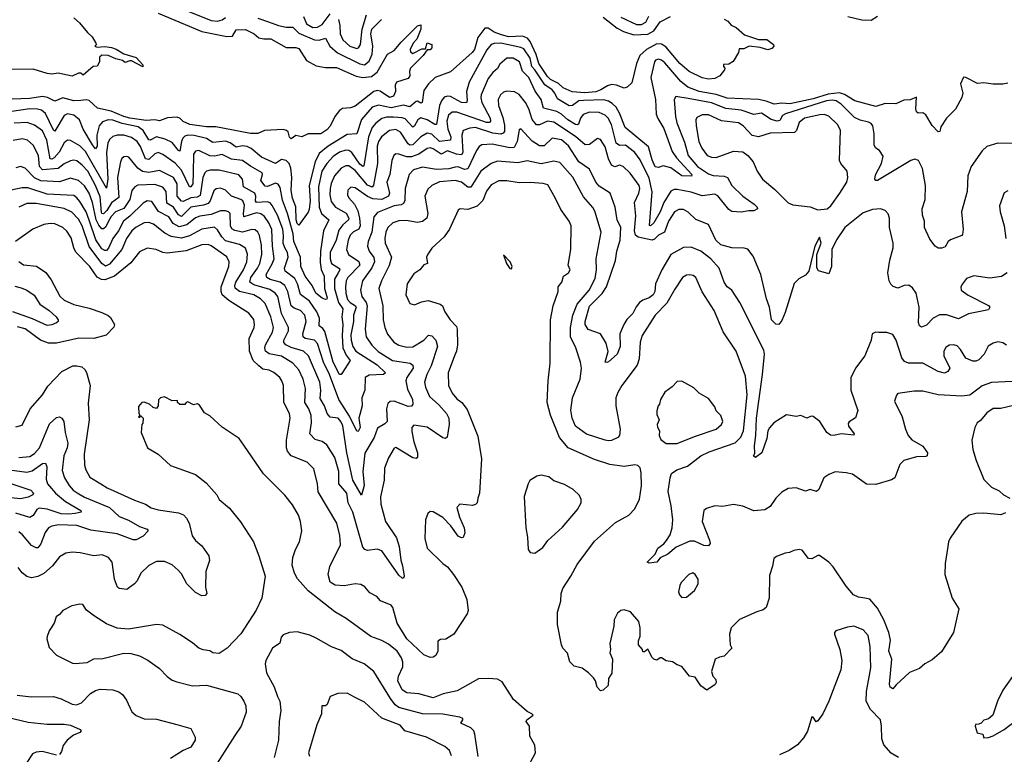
# Model space of a CAD drawing. Extents: x 1678759 to 1859541, y 384609 to 522867.
# Tile 184 of 256: x 1761860 to 1768157, y 459335 to 464035. Entities that reach past the tile are written whole.
import ezdxf

# ---------------------------------------------------------------- set-up
doc = ezdxf.new("R2010")
doc.units = 0

msp = doc.modelspace()

# ---------------------------------------------------------------- linework, layer by layer
at = {"layer": '0CON20XD'}
for points in [[(1762745, 464075.9), (1763025, 463959.8), (1763185, 463926.2), (1763219.9, 463930.1), (1763245, 463968.8), (1763305, 463971.4), (1763358.8, 463945), (1763389.5, 463919.5), (1763421.7, 463911.7), (1763465, 463911.4), (1763565, 463857.9), (1763625, 463856.4), (1763645, 463849.4), (1763694, 463774), (1763755, 463739.4), (1763815, 463729.5), (1763885, 463729.1), (1764012.8, 463672.8), (1764054.3, 463664.3), (1764109.7, 463670.3), (1764145, 463699.6), (1764212.5, 463815), (1764255, 463837.5), (1764299.1, 463890.9), (1764403.8, 463996.2), (1764425, 464001.2), (1764426.1, 463973.9), (1764399.4, 463910.6), (1764376.7, 463885), (1764357.5, 463845), (1764358.3, 463828.3), (1764375, 463817.5), (1764431.2, 463848.8), (1764455, 463847.5), (1764465, 463887.5), (1764495.8, 463875.8), (1764496.4, 463855), (1764485, 463841.4), (1764465, 463842.5), (1764439.4, 463805), (1764360, 463725), (1764352, 463705), (1764356, 463675), (1764345, 463658.8), (1764270, 463635), (1764262, 463615), (1764262.5, 463575), (1764250, 463545), (1764225, 463536.7), (1764165, 463576.6), (1764145, 463581.2), (1764125, 463575.9), (1764005, 463481.1), (1763975, 463470.8), (1763925, 463465.8), (1763905, 463454.2), (1763875.4, 463414.6), (1763845, 463353.8), (1763825, 463330.6), (1763785, 463305.6), (1763705, 463304.3), (1763665, 463286), (1763625, 463293.3), (1763595, 463273.3), (1763585, 463282.5), (1763576.8, 463316.8), (1763566.5, 463326.5), (1763545, 463331.4), (1763425, 463326.9), (1763383.5, 463306.5), (1763335, 463307.2), (1763115, 463349.1), (1763055, 463350.2), (1762948.8, 463365), (1762905, 463384.4), (1762885, 463405.6), (1762865, 463411.1), (1762805, 463406.5), (1762755, 463387.3), (1762725, 463393.3), (1762669.1, 463390.9), (1762565, 463405.1), (1762525, 463415.1), (1762445, 463450.1), (1762358, 463468), (1762305, 463517.8), (1762285, 463522.2), (1762251.8, 463518.2), (1762205, 463516.5), (1762135, 463534.4), (1762085, 463513.9), (1762037.5, 463537.5), (1762005, 463543), (1761925, 463530.2), (1761753.6, 463523.6)], [(1762205, 464047.5), (1762242.5, 464015), (1762293, 463953), (1762323.8, 463925), (1762347.5, 463885), (1762350, 463875), (1762340, 463865), (1762355, 463860), (1762405, 463864.3), (1762446.9, 463856.9), (1762476.5, 463846.5), (1762525, 463815.8), (1762605, 463791.9), (1762647.1, 463745), (1762647.1, 463732.9), (1762575, 463770.6), (1762565, 463772.5), (1762535, 463761.2), (1762517, 463773), (1762473.9, 463783.9), (1762426.7, 463805), (1762385, 463808.1), (1762369.2, 463795), (1762371.2, 463765), (1762355, 463737.5), (1762330, 463735), (1762265, 463680), (1762251.7, 463691.7), (1762235, 463692.5), (1762195, 463672.5), (1762105, 463692.5), (1762065, 463687.3), (1762035, 463691.3), (1761945, 463717.7), (1761795, 463716.7)], [(1766365, 464038.3), (1766388.2, 464025), (1766409.3, 463999.3), (1766443.1, 463985), (1766495, 463938.7), (1766585, 463907.7), (1766637.9, 463907.9), (1766680.8, 463875), (1766682.5, 463865), (1766670.3, 463849.7), (1766645, 463841.4), (1766595, 463857.8), (1766525, 463865.7), (1766491.7, 463848.3), (1766461.7, 463848.3), (1766457.5, 463825), (1766423, 463767), (1766395, 463750), (1766361.7, 463748.3), (1766360, 463735), (1766370, 463725), (1766367, 463713), (1766337.5, 463675), (1766305, 463658.8), (1766265, 463654.3), (1766225, 463662), (1766142.4, 463702.4), (1766081.8, 463755), (1765991.3, 463861.3), (1765965, 463878.4), (1765935, 463881), (1765868.4, 463845), (1765825.4, 463805), (1765804.6, 463755), (1765775, 463630), (1765745, 463602.5), (1765725, 463596.7), (1765676.3, 463616.3), (1765645, 463619.6), (1765618.2, 463611.8), (1765576.1, 463585), (1765545, 463573.8), (1765475, 463566.9), (1765392.2, 463572.2), (1765335, 463598.4), (1765305, 463626.2), (1765255, 463653.2), (1765235, 463671.6), (1765180.7, 463755), (1765163.1, 463813.1), (1765125.3, 463895.3), (1765107.1, 463917.1), (1765075, 463929.4), (1764985, 463925.7), (1764935, 463939.2), (1764895.1, 463955.1), (1764855, 463980.3), (1764835, 463981.5), (1764788.8, 463921.2), (1764768.6, 463845), (1764754, 463825), (1764615, 463701.5), (1764516.9, 463665), (1764475, 463624.6), (1764445, 463581.4), (1764434, 463505), (1764425, 463500.5), (1764405, 463513.2), (1764395, 463512), (1764355, 463478), (1764315, 463488.7), (1764235, 463471.4), (1764155, 463488.1), (1764115, 463475.8), (1764044.9, 463395.2), (1764015, 463304.4), (1763955, 463301.2), (1763832.2, 463225), (1763775, 463179.3), (1763749, 463125), (1763711.7, 462975), (1763717.6, 462875), (1763710.2, 462819.8), (1763705, 462804.3), (1763645, 462721.2), (1763635, 462731.4), (1763628.7, 462755), (1763626.7, 462836.7), (1763605, 462892.9), (1763595, 462941.2), (1763599.5, 463025), (1763593.5, 463085), (1763582.6, 463115), (1763565, 463134.8), (1763535, 463140), (1763495, 463114.6), (1763407.1, 463155), (1763341, 463211), (1763315, 463223.8), (1763285, 463227.4), (1763245, 463219.6), (1763205, 463246.3), (1763175, 463256.8), (1763095, 463249.8), (1763054.3, 463274.3), (1762975, 463294.1), (1762935, 463295.2), (1762915, 463289.5), (1762902.2, 463277.8), (1762893.8, 463255), (1762885, 463194.2), (1762875, 463197.8), (1762835, 463248.2), (1762790.3, 463270.3), (1762735, 463285.2), (1762695, 463263.3), (1762685, 463266), (1762649.3, 463325), (1762618.3, 463348.3), (1762515, 463371), (1762455, 463392), (1762425, 463394.8), (1762388.5, 463381.5), (1762368.3, 463355), (1762353.8, 463295), (1762354.6, 463225), (1762345, 463209.1), (1762325, 463233.4), (1762266.2, 463335), (1762243.3, 463395), (1762205, 463424.7), (1762165, 463432), (1762145, 463420.8), (1762085, 463322.5), (1762075, 463327.8), (1762025.8, 463435), (1761999.5, 463455), (1761973.1, 463463.1), (1761925, 463464.8), (1761795, 463446)], [(1762930.8, 464090.8), (1763085, 464030.2), (1763125, 464025.8), (1763155, 464032.8), (1763175, 464049.6)], [(1763383.2, 464045), (1763450.9, 464020.9), (1763515, 463997), (1763565, 463987.7), (1763607.3, 463987.3), (1763645, 463949.2), (1763745, 463905.5), (1763775, 463902.8), (1763816, 463916), (1763844.1, 463865), (1763892.5, 463822.5), (1764035, 463752), (1764065, 463747), (1764095, 463768.5), (1764114.4, 463815), (1764117.3, 463865), (1764105.2, 463945), (1764111.9, 463975), (1764172.9, 464035)], [(1763675.6, 464055.6), (1763695, 464008.7), (1763734.6, 463985.4), (1763765, 463986.9), (1763795, 464004.2), (1763845, 464072.7)], [(1763899.7, 464035), (1763908, 463998), (1763909.5, 463945), (1763926.5, 463906.5), (1763970.9, 463865), (1764015, 463850.7), (1764027.5, 463855), (1764038.6, 463875), (1764049.3, 463975), (1764078.1, 464065)], [(1765590.6, 464050.6), (1765681.3, 463981.3), (1765720.6, 463959.4), (1765787.6, 463937.6), (1765878.1, 463941.9), (1765916.2, 463963.8), (1765955, 464021.5), (1766021.2, 464055)], [(1765705, 464051.5), (1765805, 464003.1), (1765837, 464003), (1765865, 464019.6), (1765883.7, 464056.3)], [(1767155.9, 464055.9), (1767245, 464032.9), (1767305, 464032.5), (1767345, 464057.1)], [(1768180.3, 463629.7), (1768147, 463623), (1768085, 463621.4), (1768025, 463630), (1767985, 463626), (1767910, 463665), (1767895, 463666.7), (1767877.5, 463625), (1767891.2, 463565), (1767885, 463537.5), (1767845, 463462.5), (1767786.2, 463405), (1767750.5, 463349.5), (1767745, 463320), (1767735, 463317.5), (1767695, 463357.1), (1767655, 463425.6), (1767635, 463438.1), (1767605, 463436.7), (1767595.9, 463445.9), (1767591.4, 463465), (1767595, 463540), (1767555, 463523.1), (1767515, 463520.8), (1767463.8, 463496.2), (1767395, 463498.1), (1767335, 463479.7), (1767200, 463515), (1767135, 463556.8), (1767102.7, 463567.3), (1767031.4, 463558.6), (1766935, 463527.8), (1766785, 463496.9), (1766735, 463500.2), (1766685, 463493.5), (1766634.2, 463514.2), (1766585, 463524.8), (1766385, 463533.5), (1766315, 463556.7), (1766204.4, 463575), (1766133.3, 463603.3), (1766088.5, 463638.5), (1765985, 463759.7), (1765965, 463776.8), (1765945, 463782.1), (1765925.8, 463775), (1765919.5, 463765), (1765896.8, 463665), (1765926.2, 463525), (1765929.5, 463429.5), (1765941.7, 463401.7), (1765978.6, 463338.6), (1766032.6, 463192.6), (1766061.2, 463151.2), (1766158.2, 463045), (1766156.9, 463033.1), (1766095, 463035.5), (1766025, 463086.8), (1765975, 463099.7), (1765945, 463088.9), (1765925, 463093.5), (1765905, 463138.2), (1765881.7, 463221.7), (1765732.5, 463345), (1765696.2, 463436.2), (1765674.6, 463474.6), (1765649.6, 463499.6), (1765624.5, 463514.5), (1765595, 463521.3), (1765465, 463518.6), (1765435, 463514.8), (1765394.8, 463485.2), (1765375, 463483.2), (1765299.3, 463529.3), (1765282.7, 463565), (1765265.6, 463585.6), (1765218.3, 463618.3), (1765154.9, 463714.9), (1765135, 463735.2), (1765125, 463787.8), (1765085, 463847.4), (1765065, 463857.4), (1764936.5, 463883.5), (1764895, 463882.6), (1764874.8, 463875.2), (1764848.1, 463841.9), (1764733.4, 463635), (1764718, 463575), (1764722.3, 463517.7), (1764717.7, 463502.3), (1764685, 463505.7), (1764615, 463543), (1764595, 463545.8), (1764575, 463538.7), (1764557, 463515), (1764544.9, 463485.1), (1764525, 463364.4), (1764515, 463363.3), (1764465, 463394.8), (1764425, 463406.6), (1764407.1, 463395), (1764385.1, 463354.9), (1764375, 463348), (1764325, 463400.6), (1764305, 463407.5), (1764250.2, 463410.2), (1764205, 463410.2), (1764175, 463401.7), (1764137.3, 463372.7), (1764115, 463345.4), (1764090.9, 463285), (1764060.7, 463099.3), (1764055, 463096.2), (1764035, 463111), (1763983.8, 463185), (1763965, 463197.8), (1763945, 463200.9), (1763905, 463188), (1763865, 463159.2), (1763824.4, 463115.6), (1763792.9, 463065), (1763770.2, 462965), (1763774.6, 462834.6), (1763790, 462795), (1763836.4, 462755), (1763803.7, 462685), (1763783.4, 462555), (1763782, 462482), (1763787.2, 462437.3), (1763806.5, 462395), (1763808.5, 462315), (1763825.4, 462254.6), (1763823.6, 462246.4), (1763815, 462245.8), (1763795, 462253.8), (1763753.4, 462285), (1763730.7, 462335), (1763685.2, 462395), (1763658.8, 462455), (1763654.8, 462515), (1763614, 462615), (1763608.7, 462665), (1763573, 462795), (1763540.7, 462880.7), (1763525, 462960.8), (1763513.7, 462983.6), (1763495, 462988.6), (1763445, 462968.1), (1763429.8, 462969.8), (1763402, 463005), (1763412.5, 463045), (1763409.6, 463055), (1763335, 463097.1), (1763285, 463134.8), (1763215, 463142.7), (1763155, 463172.1), (1763105, 463162), (1763075, 463162.9), (1763005, 463198.5), (1762985, 463193.5), (1762970.7, 463175), (1762970, 463055), (1762967.2, 462985), (1762955, 462965.4), (1762945, 462965.4), (1762895, 463071.2), (1762855, 463117.5), (1762775, 463172.7), (1762745, 463184.2), (1762725, 463177.6), (1762685, 463140.8), (1762665, 463143.6), (1762632.6, 463222.6), (1762611.2, 463255), (1762575, 463281.9), (1762525, 463295.8), (1762483.8, 463296.2), (1762455, 463287.5), (1762435, 463267.5), (1762424.5, 463245.5), (1762415.2, 463185), (1762423, 463017), (1762415, 462957.5), (1762281.4, 463191.4), (1762245, 463228.3), (1762185, 463261.8), (1762165, 463263.3), (1762145, 463246.5), (1762111.7, 463188.3), (1762079.5, 463150.5), (1762065, 463142.4), (1762054.2, 463145), (1762032.4, 463265), (1762005, 463323.3), (1761955, 463360), (1761907, 463377), (1761825, 463373.8)], [(1768231.7, 463241.7), (1768115, 463244.5), (1768045, 463224.4), (1768014.4, 463195), (1767945, 463095.6), (1767923.8, 463035), (1767920, 462935), (1767883.6, 462805), (1767894.4, 462695.6), (1767889.5, 462660.5), (1767885.7, 462654.3), (1767812.7, 462627.3), (1767798.1, 462615), (1767777.9, 462582.1), (1767756.6, 462573.4), (1767733.3, 462573.3), (1767715, 462586), (1767681.7, 462631.7), (1767645.8, 462705), (1767645.6, 462745), (1767632.9, 462785), (1767630.6, 462825), (1767650.6, 462885), (1767653.8, 462975), (1767633.4, 463083.4), (1767608.8, 463135), (1767585, 463142.5), (1767560, 463135), (1767345, 463007.1), (1767335, 463006.2), (1767329.2, 463015), (1767333.1, 463043.1), (1767372.2, 463115), (1767381.2, 463161.2), (1767358.8, 463198.8), (1767335, 463213.8), (1767325, 463232.5), (1767324.5, 463305), (1767316.7, 463355), (1767305, 463370.6), (1767289.2, 463379.2), (1767235, 463391.6), (1767198.7, 463408.7), (1767113.8, 463495), (1767080.6, 463515), (1767055, 463520.2), (1767019.5, 463515), (1766757.3, 463432.7), (1766738.9, 463421.1), (1766720.3, 463389.7), (1766705, 463385.2), (1766666.9, 463396.9), (1766605, 463437.4), (1766555, 463427.6), (1766475, 463457), (1766375, 463466.3), (1766285, 463502.6), (1766135, 463529.8), (1766055.7, 463544.3), (1766046.4, 463523.6), (1766053.8, 463415), (1766062.1, 463375), (1766110.8, 463250.8), (1766135.6, 463165), (1766193.8, 463095), (1766265, 463048.1), (1766295, 463037.4), (1766365, 463033.5), (1766386.2, 463026.2), (1766414.1, 462975), (1766485, 462906.7), (1766556.2, 462855), (1766576.2, 462835), (1766577.5, 462825), (1766555, 462811.2), (1766522.7, 462812.7), (1766473.6, 462803.6), (1766415, 462808.1), (1766395, 462821.1), (1766325, 462907.4), (1766305, 462919.5), (1766225, 462908.5), (1766155, 462930.4), (1766065, 462947.6), (1766045, 462947.5), (1766025, 462937.7), (1765980.2, 462865), (1765956.6, 462805), (1765915, 462734.7), (1765895, 462715.6), (1765887.3, 462717.3), (1765905.8, 462934.2), (1765885, 463021.2), (1765827.6, 463137.6), (1765795, 463184.7), (1765735, 463232.5), (1765695, 463230.3), (1765675, 463244.6), (1765643.7, 463365), (1765624.4, 463404.4), (1765603.5, 463423.5), (1765565, 463441.8), (1765505, 463443.8), (1765462.5, 463427.5), (1765446.1, 463403.9), (1765432.8, 463367.3), (1765425, 463361.3), (1765415, 463363.3), (1765365, 463393.7), (1765325, 463431), (1765295, 463448.3), (1765209, 463469), (1765194.8, 463524.8), (1765157.5, 463577.5), (1765115.7, 463665), (1765076.4, 463706.4), (1765056.2, 463765), (1765015, 463788.5), (1764975, 463788.5), (1764930.5, 463749.5), (1764915, 463721.9), (1764885, 463697.5), (1764855, 463659.5), (1764811, 463555), (1764808.4, 463535), (1764815.7, 463505), (1764869.7, 463405), (1764871.9, 463385), (1764865, 463376.7), (1764845, 463378), (1764655, 463442.6), (1764625, 463443.2), (1764602.2, 463425), (1764591.6, 463385), (1764597.5, 463335), (1764616.6, 463285), (1764615, 463263.8), (1764545, 463256.1), (1764495, 463302.4), (1764465, 463309.5), (1764425, 463285.3), (1764375, 463234.8), (1764355, 463233), (1764345, 463240.5), (1764295, 463314.7), (1764265, 463332.1), (1764225, 463326.4), (1764173.8, 463286.1), (1764154.8, 463255.2), (1764146.8, 463225), (1764148.5, 463115), (1764123.2, 462976.8), (1764115, 462963.6), (1764085, 462976.2), (1764005, 463071), (1763965, 463100), (1763945, 463100.3), (1763915, 463085.9), (1763874.2, 463035.8), (1763852.5, 462987.5), (1763845.6, 462955), (1763844, 462915), (1763852.5, 462872.5), (1763878.5, 462835), (1763947.4, 462797.4), (1763964.8, 462765), (1763963.4, 462755), (1763926.6, 462723.5), (1763901.9, 462688.1), (1763882.9, 462625), (1763844.5, 462545), (1763844.8, 462505), (1763855, 462475.5), (1763904.1, 462444.1), (1763906.7, 462435), (1763896.1, 462415), (1763872.3, 462375), (1763872.9, 462315), (1763898.5, 462225), (1763925.6, 462185), (1763919.7, 462135), (1763926.9, 462085), (1763921.8, 462015), (1763925.8, 461935), (1763948, 461888), (1763973.3, 461855), (1763925, 461776.9), (1763915, 461765.6), (1763905, 461765.7), (1763865, 461844.5), (1763810.3, 462040.3), (1763798.5, 462058.5), (1763775.8, 462075.8), (1763776.4, 462125), (1763759.6, 462165), (1763713.8, 462235), (1763655, 462277.3), (1763637.5, 462345), (1763618.9, 462378.9), (1763556.6, 462425), (1763553.7, 462445), (1763576.9, 462515), (1763571.7, 462545), (1763555.6, 462574.4), (1763545.2, 462605), (1763547.9, 462655), (1763542.4, 462695), (1763508.5, 462785), (1763475, 462846.2), (1763462.2, 462862.2), (1763445, 462870), (1763375, 462865.4), (1763367.6, 462875), (1763369.3, 462905), (1763363.6, 462925), (1763291.3, 462965), (1763284.7, 463015), (1763261.7, 463041.7), (1763135, 463072.1), (1763077.6, 463072.4), (1763055, 463066.6), (1763043.6, 463055), (1763031, 463025), (1763015, 462910.4), (1762995, 462899), (1762954.2, 462895.8), (1762905, 462871.6), (1762895, 462874.7), (1762866.2, 462906.2), (1762866.6, 462985), (1762844, 463025), (1762755, 463069.7), (1762685, 463057.5), (1762644.3, 463064.3), (1762615.4, 463085.4), (1762558.6, 463155), (1762545, 463160.5), (1762525, 463157.8), (1762513.4, 463146.6), (1762505.3, 463124.7), (1762485.7, 463024.3), (1762493, 462897), (1762447.2, 462862.8), (1762418.1, 462815), (1762395, 462792.2), (1762385, 462794.1), (1762382.6, 462802.6), (1762375, 462900.9), (1762344.3, 462975), (1762295, 463065.2), (1762259.7, 463105), (1762225, 463131.6), (1762205, 463136.5), (1762185, 463131.6), (1762145, 463112.6), (1762105, 463083.6), (1762005, 463075.2), (1761986.6, 463095), (1761979.2, 463165), (1761945, 463231.9), (1761910, 463265), (1761875, 463272), (1761817.1, 463262.9)], [(1768176, 462415), (1768138.8, 462391.2), (1768065, 462381.8), (1767963, 462397), (1767915, 462379.2), (1767889.2, 462345), (1767879.2, 462325), (1767882, 462305), (1767925, 462271.9), (1768056.6, 462206.6), (1768064.4, 462195), (1768055, 462178.9), (1767927, 462153), (1767865, 462122.2), (1767786.4, 462146.4), (1767742.4, 462147.6), (1767702.9, 462125), (1767659.1, 462080.9), (1767628.3, 462068.3), (1767615, 462076.2), (1767608.2, 462098.2), (1767613.2, 462195), (1767593.1, 462285), (1767569.7, 462319.7), (1767545.8, 462335.8), (1767517.5, 462335), (1767475, 462317.5), (1767447.1, 462327.1), (1767432.1, 462342.1), (1767420.8, 462365), (1767411.1, 462415), (1767423.8, 462496.2), (1767446.2, 462575), (1767447.1, 462605), (1767423.6, 462705), (1767423.3, 462765), (1767415, 462793.8), (1767395, 462814.2), (1767365, 462825.7), (1767315, 462820.5), (1767255, 462798.5), (1767137.5, 462705), (1767083.7, 462626.4), (1767054.4, 462565.6), (1767052.5, 462455), (1767035, 462410), (1766968.3, 462428.3), (1766957.3, 462447.3), (1766957.5, 462532.5), (1766986.7, 462605), (1766975, 462642.5), (1766944.5, 462585), (1766906.9, 462425), (1766885, 462400), (1766842.6, 462377.4), (1766813.8, 462346.2), (1766755, 462162.5), (1766735, 462110), (1766715, 462084), (1766695, 462086), (1766668.1, 462115), (1766655.5, 462195), (1766635, 462250), (1766599.1, 462405), (1766551.5, 462521.5), (1766517.3, 462567.3), (1766493.6, 462573.6), (1766415, 462574.6), (1766345, 462593.6), (1766311.8, 462625), (1766264.5, 462724.5), (1766185, 462755.6), (1766135, 462804.3), (1766105, 462820.6), (1766075, 462821.1), (1766046.9, 462805), (1766009.2, 462745), (1765984, 462676), (1765945, 462656.4), (1765919.5, 462630.5), (1765905, 462624.2), (1765815, 462644.3), (1765797.3, 462657.3), (1765791.6, 462685), (1765799.6, 462779.6), (1765791.1, 462865), (1765819.7, 462925), (1765825.3, 462955), (1765820.7, 462975), (1765763.7, 463053.6), (1765720, 463095), (1765695, 463103.1), (1765665, 463094.5), (1765645, 463104.4), (1765625.7, 463145), (1765605, 463221.9), (1765575, 463268.6), (1765555, 463274.3), (1765503.1, 463236.9), (1765475.4, 463234.6), (1765415, 463287.8), (1765275, 463380.2), (1765235, 463386), (1765185, 463362.8), (1765165, 463362.3), (1765136.4, 463396.4), (1765115.8, 463465), (1765095, 463504.5), (1765055, 463556.5), (1765025, 463573.3), (1764975, 463576.9), (1764955, 463570.9), (1764935, 463553.3), (1764918.9, 463525), (1764921.4, 463485), (1764949.4, 463409.4), (1764959.5, 463360.5), (1764961.1, 463318.9), (1764952.1, 463307.9), (1764936.9, 463303.1), (1764885, 463309.7), (1764775, 463344.8), (1764738.3, 463341.7), (1764696.9, 463325), (1764687.1, 463295), (1764694.4, 463185.6), (1764685, 463171.2), (1764654.1, 463174.1), (1764595, 463195.2), (1764555, 463173.9), (1764505, 463208.9), (1764485, 463214.8), (1764465, 463210.8), (1764411.5, 463175), (1764365, 463156.6), (1764335, 463156.4), (1764285, 463175.4), (1764265, 463176.5), (1764252.7, 463165), (1764240, 463135), (1764226.3, 463045), (1764208.6, 462995), (1764224.7, 462925), (1764219.4, 462905), (1764175, 462884.5), (1764118.2, 462888.2), (1764083.6, 462903.6), (1764005, 462960), (1763977.1, 462962.9), (1763959.1, 462945), (1763956.2, 462915), (1763963.8, 462895), (1764000.7, 462855), (1764022.3, 462812.3), (1764034.1, 462765), (1764037.7, 462715), (1764027.8, 462695), (1763995, 462678.1), (1763974.2, 462655.8), (1763961.4, 462625), (1763950.6, 462565), (1763962.2, 462532.2), (1764028.1, 462488.1), (1764034.7, 462465), (1763958.3, 462385), (1763948, 462365), (1763943.7, 462326.3), (1763946.4, 462285), (1763957.2, 462245), (1763972.9, 462225), (1764007.2, 462205), (1764012.4, 462195), (1763994.5, 462145.5), (1763994.5, 462105), (1763978.6, 462018.6), (1763980.4, 461985), (1763991, 461945), (1764009.2, 461915), (1764146.7, 461826.7), (1764199.2, 461775), (1764186, 461764), (1764095, 461761.8), (1764068.5, 461745), (1764066.2, 461665), (1764047.2, 461615), (1764050.4, 461565), (1764027.8, 461485), (1764036.9, 461425), (1764025, 461401.4), (1764015, 461402), (1763969.2, 461499.2), (1763900.5, 461605), (1763840.8, 461765), (1763803.2, 461845), (1763763.5, 461963.5), (1763744.4, 461984.4), (1763685.3, 461995.2), (1763671.8, 462005), (1763670.3, 462025), (1763691.1, 462105), (1763682.5, 462145), (1763655, 462174.7), (1763615, 462189.8), (1763596.7, 462205), (1763575.4, 462295.4), (1763554.7, 462335), (1763525, 462354.8), (1763461.7, 462371.7), (1763440.7, 462385), (1763436.8, 462405), (1763475, 462472.1), (1763486.5, 462505), (1763476.7, 462586.7), (1763472.2, 462692.2), (1763452.8, 462735), (1763425, 462774.7), (1763402.5, 462792.5), (1763375, 462798.3), (1763293.7, 462773.7), (1763290.5, 462795), (1763297.7, 462847.7), (1763286.7, 462875), (1763273.3, 462885), (1763214.8, 462904.8), (1763175.2, 462945.2), (1763145, 462956), (1763117.1, 462952.9), (1763100.6, 462939.4), (1763077.8, 462875), (1763065, 462859.8), (1763035, 462848.9), (1762955, 462836.2), (1762895, 462776.1), (1762875, 462785.7), (1762843.8, 462835), (1762801.7, 462861.7), (1762796.1, 462935), (1762775, 462963.4), (1762725, 462980.7), (1762615, 462975.3), (1762595.5, 462965), (1762577.4, 462942.6), (1762563.3, 462885), (1762525, 462827.7), (1762472.8, 462805), (1762445.5, 462775), (1762428.5, 462745), (1762410.3, 462709.7), (1762395, 462696.3), (1762385, 462697.1), (1762365, 462720.2), (1762349.8, 462755), (1762325.8, 462865.9), (1762304.4, 462925), (1762275, 462972.8), (1762235.9, 463005.9), (1762185, 463021.2), (1762115, 462997), (1761995, 463004.8), (1761955, 463022.7), (1761895, 463085.5), (1761865, 463096.4), (1761835, 463087.3)], [(1766965, 462817.5), (1767025, 462824.2), (1767047, 462843), (1767105.9, 462924.1), (1767148.8, 462995), (1767156.6, 463025), (1767151.2, 463065), (1767111.8, 463115), (1767103.9, 463135), (1767108.3, 463328.3), (1767090.8, 463365), (1767035, 463416.9), (1767005, 463427.8), (1766977.1, 463427.1), (1766880, 463405), (1766845, 463378.1), (1766827.9, 463325), (1766815, 463312.5), (1766660.5, 463309.5), (1766585, 463285.4), (1766543.5, 463293.5), (1766487.3, 463355), (1766457.5, 463375), (1766347.6, 463387.6), (1766265, 463425.9), (1766224, 463426), (1766190.8, 463409.2), (1766184.5, 463395), (1766186.8, 463356.8), (1766202.8, 463255), (1766222.8, 463212.8), (1766255.9, 463165.9), (1766285, 463155.4), (1766315, 463153.9), (1766425, 463193.9), (1766485, 463188.8), (1766516.8, 463166.8), (1766550, 463125), (1766576.2, 463065), (1766611.2, 463015), (1766689.2, 462949.2), (1766775, 462863.5), (1766805, 462850.4), (1766915, 462838.1), (1766965, 462817.5)], [(1768171.9, 461951.9), (1768147.7, 461967.7), (1768115, 461973.3), (1768085, 461964.5), (1768053.9, 461946.1), (1768028.5, 461895), (1767995, 461859.4), (1767975, 461850), (1767955, 461850), (1767910, 461870), (1767876.9, 461925), (1767855, 461948.6), (1767835, 461955.6), (1767805, 461951.9), (1767782.4, 461937.6), (1767769.6, 461915), (1767770.5, 461885), (1767807.5, 461805), (1767796.2, 461785), (1767775, 461773.8), (1767735, 461784.6), (1767635, 461837.7), (1767545, 461838.5), (1767518.4, 461848.4), (1767502.2, 461872.2), (1767465.6, 461985), (1767445, 462021.2), (1767405, 462034), (1767353.8, 462033.8), (1767333.9, 462036.1), (1767312.5, 462025), (1767306, 461985), (1767264.5, 461885), (1767204.4, 461805), (1767176.2, 461743.8), (1767175.6, 461665.6), (1767220.8, 461535), (1767205, 461487.5), (1767165, 461462.5), (1767159.3, 461450.7), (1767161.2, 461435), (1767197.5, 461385), (1767195, 461377.5), (1767115, 461386.2), (1767065, 461374), (1767045, 461376.2), (1767021.2, 461395), (1766976.2, 461465), (1766935, 461496.7), (1766920.7, 461499.3), (1766895, 461486.2), (1766856.4, 461503.6), (1766825, 461496.2), (1766765, 461506.2), (1766683.2, 461456.8), (1766655, 461424.2), (1766645.5, 461405), (1766638.9, 461355), (1766605.6, 461265), (1766565, 461233.3), (1766553.8, 461245), (1766560.7, 461259.3), (1766558.7, 461308.7), (1766568.2, 461375), (1766572, 461485), (1766611.1, 461765), (1766622.8, 461895), (1766619.9, 461919.9), (1766466.1, 462226.1), (1766415, 462304.2), (1766385, 462326.9), (1766364.5, 462355), (1766333.3, 462445), (1766280.8, 462505), (1766215, 462553.4), (1766155, 462580.4), (1766105, 462578.5), (1766025, 462532.9), (1765966.4, 462433.6), (1765925.3, 462344.7), (1765921.8, 462295), (1765911.8, 462275), (1765885.2, 462254.8), (1765845, 462241.4), (1765824.7, 462225), (1765802.6, 462197.4), (1765780.9, 462155), (1765743.8, 462116.1), (1765724.3, 462085.7), (1765697.4, 462025), (1765699.4, 461945), (1765680.7, 461895), (1765625, 461845.6), (1765615, 461841.1), (1765604.7, 461844.7), (1765622.6, 461912.6), (1765609.6, 461965), (1765574.5, 462024.5), (1765495, 462053.3), (1765477.1, 462085), (1765475.4, 462105), (1765505, 462201.2), (1765586.1, 462283.9), (1765613.2, 462326.8), (1765670.3, 462495), (1765678, 462555), (1765699.5, 462625), (1765705.3, 462705), (1765681.4, 462755), (1765667.6, 462835), (1765636.7, 462925), (1765565, 462969.4), (1765544.5, 462995), (1765505, 463078.6), (1765435, 463126.2), (1765368.7, 463228.7), (1765325, 463265.8), (1765265, 463276.4), (1765215, 463227.3), (1765185, 463228), (1765137, 463257), (1765064.3, 463335.7), (1765055, 463330), (1765041.8, 463255), (1765022.6, 463217.4), (1764995, 463214.8), (1764882.2, 463237.7), (1764815, 463233.2), (1764797.4, 463222.6), (1764781, 463199), (1764725, 463081.4), (1764705, 463076.5), (1764665, 463094.2), (1764645, 463091.4), (1764605, 463080.6), (1764526, 463076), (1764435, 463092.4), (1764378.1, 463075), (1764351.1, 463045), (1764324.1, 462955), (1764322.1, 462877.9), (1764315, 462859.5), (1764298.8, 462851.2), (1764254.4, 462845), (1764147.8, 462802.2), (1764125.7, 462774.3), (1764111, 462675), (1764087.6, 462615), (1764083.3, 462585), (1764093.9, 462555), (1764124, 462514), (1764128, 462485), (1764112.9, 462447.1), (1764051.4, 462365), (1764039.7, 462305), (1764047.6, 462265), (1764076.2, 462226.2), (1764083, 462205), (1764070.3, 462055), (1764076.5, 462006.5), (1764111.8, 461951.8), (1764152.5, 461912.5), (1764245, 461853.8), (1764358, 461838), (1764375, 461825.8), (1764375.4, 461805), (1764335, 461746.4), (1764329.8, 461725), (1764340.5, 461670.5), (1764372.7, 461605), (1764374.3, 461575), (1764365, 461562.9), (1764345, 461560.7), (1764255, 461594.6), (1764228.5, 461591.5), (1764215, 461578.8), (1764205.5, 461545), (1764210.9, 461465), (1764195, 461448.8), (1764148.4, 461421.6), (1764127, 461363), (1764067.6, 461262.4), (1764054.4, 461145), (1764063.2, 461055), (1764045, 460994), (1763989.8, 461089.8), (1763951.6, 461265), (1763927.4, 461437.4), (1763913.8, 461465), (1763895.6, 461485), (1763845, 461492.7), (1763826.6, 461515), (1763809.5, 461565), (1763782.5, 461612.5), (1763786.2, 461665), (1763778.8, 461715), (1763706.5, 461885), (1763675, 461914.2), (1763595, 461938.3), (1763562.1, 461955), (1763548.7, 461968.7), (1763548.4, 461985), (1763579.2, 462045), (1763580, 462065), (1763534.8, 462155), (1763509.8, 462265), (1763494.7, 462285), (1763458.6, 462308.6), (1763357.7, 462337.7), (1763332.6, 462355), (1763338.3, 462385), (1763380.8, 462445), (1763394.8, 462475), (1763407.6, 462532.4), (1763407.1, 462592.9)], [(1768295, 461725.4), (1768075, 461713.8), (1768015, 461692.7), (1767988.5, 461671.5), (1767936.1, 461633.9), (1767885, 461627.5), (1767735, 461635.5), (1767635, 461658.1), (1767580.9, 461659.1), (1767476.4, 461643.6), (1767466.4, 461633.6), (1767453.8, 461595), (1767504.4, 461494.4), (1767524.3, 461415), (1767541.4, 461375), (1767565, 461348.1), (1767635, 461305.7), (1767665.6, 461265), (1767664.3, 461245.7), (1767655, 461240.6), (1767595, 461239.4), (1767515, 461215.7), (1767489.7, 461190.3), (1767456.5, 461105), (1767435, 461091.2), (1767335, 461062.3), (1767275, 461062.5), (1767185, 461126.7), (1767145, 461136.7), (1767075, 461141.5), (1767033.8, 461125), (1767002.9, 461105), (1766970.3, 461029.7), (1766955, 461016), (1766915, 461029.2), (1766885, 461017.8), (1766825, 461040), (1766773.7, 461036.3), (1766735, 461013.3), (1766695.6, 460975), (1766659.8, 460920.2), (1766625, 460899.5), (1766555, 460893.6), (1766485, 460921.9), (1766425, 460932.9), (1766355, 460920.6), (1766305, 460924.3), (1766251.7, 460908.3), (1766236.2, 460895), (1766224.2, 460825), (1766272.5, 460705), (1766275.9, 460684.1), (1766265, 460670), (1766235, 460670.8), (1766175, 460698.1), (1766145, 460698.1), (1766059.3, 460660.7), (1766006, 460615), (1765955, 460593.3), (1765935, 460564.2), (1765885, 460557.5), (1765873.3, 460565), (1765924.1, 460615.9), (1765940.8, 460655), (1765979.2, 460680.8), (1765997.3, 460702.7), (1766019.7, 460740.2), (1766032.8, 460785), (1766036, 460836), (1766026.2, 460925), (1766006.4, 461016.4), (1766019.1, 461105), (1766029.2, 461130.8), (1766062.5, 461155), (1766130.5, 461179.5), (1766215, 461244), (1766268.7, 461271.3), (1766435, 461327.8), (1766471.8, 461365), (1766488.7, 461405), (1766513.3, 461635), (1766501.5, 461755), (1766441.5, 461915), (1766358.4, 462038.4), (1766300.4, 462175), (1766224.3, 462294.3), (1766184.6, 462384.6), (1766168, 462398), (1766145, 462403.5), (1766125, 462400.9), (1766099.4, 462385), (1766048.8, 462311.2), (1765998.9, 462221.1), (1765924.5, 462145), (1765841.8, 462015), (1765828.6, 461971.4), (1765821.8, 461865), (1765808.5, 461825), (1765711.5, 461695), (1765685, 461650), (1765672.5, 461615), (1765672.2, 461565), (1765700.4, 461415), (1765695.3, 461374.7), (1765685, 461361.4), (1765645, 461343.5), (1765625, 461340), (1765604.7, 461344.7), (1765485, 461383.3), (1765415, 461434.5), (1765392.5, 461485), (1765384.1, 461535.9), (1765395.4, 461615), (1765445.4, 461735), (1765452.5, 461805), (1765446.9, 461845), (1765417.3, 461935), (1765382.5, 462005), (1765382.5, 462065), (1765397.8, 462145), (1765425.2, 462214.8), (1765502.4, 462305), (1765541.2, 462378.8), (1765548.1, 462435), (1765547.2, 462505), (1765578.9, 462675), (1765538.9, 462808.9), (1765525, 462832.7), (1765465, 462900.6), (1765398, 463028), (1765315, 463120.3), (1765275, 463129.5), (1765195, 463113.5), (1765105, 463132.9), (1765045, 463118.1), (1764915, 463130.4), (1764875, 463114.6), (1764809.6, 463065), (1764745, 462963.2), (1764725, 462964.1), (1764685, 462996.3), (1764645, 463006.3), (1764545, 462996.6), (1764495.2, 462974.8), (1764469.6, 462950.4), (1764451.5, 462905), (1764470.9, 462795), (1764462.7, 462765), (1764435, 462744.6), (1764405, 462736.7), (1764330.8, 462750.8), (1764285, 462748.4), (1764246.7, 462735), (1764215, 462705.5), (1764201.7, 462675), (1764194.7, 462635), (1764197.5, 462605), (1764236.7, 462515), (1764222.2, 462462.2), (1764172.8, 462365), (1764156.7, 462315), (1764183.2, 462205), (1764183.7, 462113.7), (1764194.1, 462065), (1764213, 462023), (1764252.3, 461972.3), (1764285, 461953.6), (1764335, 461940.5), (1764375, 461942.8), (1764443.8, 461985), (1764475, 462017.5), (1764495, 462012.2), (1764522.2, 461985), (1764531.3, 461945), (1764490.5, 461819.5), (1764462.9, 461765), (1764449.7, 461715), (1764454.7, 461685), (1764480, 461625), (1764541.4, 461571.4), (1764588.8, 461515), (1764604.7, 461485), (1764607, 461445), (1764594.2, 461365), (1764583.3, 461356.7), (1764565, 461359.1), (1764465, 461428.4), (1764379.6, 461440.4), (1764368.8, 461425), (1764368.7, 461401.3), (1764380.8, 461335), (1764405, 461263.3), (1764404.2, 461235), (1764395, 461227.1), (1764375, 461232.3), (1764265, 461298.9), (1764255, 461294), (1764218.5, 461231.5), (1764193.3, 461166.7), (1764191.5, 461088.5), (1764166.9, 460983.1), (1764170.4, 460935), (1764200, 460825), (1764270.3, 460720.3), (1764286.6, 460665), (1764296.9, 460576.9), (1764308.9, 460541.1), (1764319.4, 460475), (1764315, 460461.2), (1764305, 460462.5), (1764285, 460480.6), (1764175, 460636.7), (1764145, 460647.8), (1764085, 460638.9), (1764066.6, 460646.6), (1764055, 460660), (1763989.8, 460885), (1763961.2, 460945), (1763951.9, 461005), (1763900, 461065), (1763901.1, 461145), (1763874.7, 461235), (1763824.7, 461314.7), (1763795, 461335.5), (1763749.1, 461349.1), (1763716.4, 461386.4), (1763725.8, 461455), (1763723.8, 461503.8), (1763709.5, 461545), (1763682.8, 461585), (1763687.2, 461675), (1763673.3, 461735), (1763645.5, 461795.5), (1763607.5, 461837.5), (1763535, 461882.5), (1763455, 461896.5), (1763432.2, 461915), (1763427.6, 461935), (1763431.4, 461955), (1763475.7, 462035), (1763482.3, 462065), (1763466.7, 462135), (1763429.2, 462219.2), (1763399.9, 462249.9), (1763356.2, 462275), (1763265.7, 462295.7), (1763237.8, 462317.8), (1763234.8, 462335), (1763241.2, 462355), (1763291.3, 462435), (1763312, 462485), (1763317.4, 462535), (1763303.4, 462573.4), (1763265, 462595.7), (1763175, 462620.4), (1763152, 462645), (1763125, 462690.9), (1763105, 462707.3), (1763025, 462694.8), (1762945, 462652.4), (1762895, 462637.1), (1762827.5, 462647.5), (1762788.6, 462668.6), (1762715, 462725.8), (1762685, 462736.7), (1762655, 462735.4), (1762605, 462708.2), (1762577.2, 462685), (1762542.4, 462635), (1762513.7, 462565), (1762435, 462471.4), (1762409, 462459), (1762385, 462475.8), (1762304.4, 462584.4), (1762259.7, 462715), (1762235, 462759.3), (1762193.2, 462803.2), (1762145, 462827.1), (1761965, 462858.1), (1761905, 462858.7), (1761855, 462834.6)], [(1768165, 460880), (1768135, 460868), (1768025, 460877.1), (1767974.3, 460875.7), (1767932.5, 460865), (1767885, 460827.5), (1767811.2, 460718.8), (1767800, 460695), (1767796.1, 460663.9), (1767778.8, 460555), (1767777.5, 460485), (1767823.1, 460335), (1767866.7, 460265), (1767831.4, 460115), (1767755, 459991.2), (1767695, 459940), (1767648.8, 459915), (1767615, 459884), (1767551.2, 459858.8), (1767465, 459780), (1767445, 459754.2), (1767426.2, 459765), (1767423.6, 459783.6), (1767438.2, 459945), (1767417.9, 459995), (1767428.9, 460065), (1767418.7, 460115), (1767385.9, 460195.9), (1767345, 460270), (1767297.4, 460327.4), (1767265, 460334.3), (1767225, 460341.1), (1767192.9, 460355), (1767145, 460411.2), (1767063.3, 460535), (1767034.1, 460564.1), (1766975, 460606.2), (1766963.6, 460606.4), (1766925, 460586.7), (1766905, 460588.8), (1766865, 460641.2), (1766845, 460646), (1766810.3, 460639.7), (1766784.1, 460625.9), (1766755, 460622), (1766699.3, 460600.7), (1766683, 460587), (1766675, 460540), (1766655, 460480), (1766652.9, 460335), (1766633.8, 460275), (1766615, 460258.8), (1766575, 460247.5), (1766463, 460197), (1766410, 460145), (1766400, 460105), (1766404, 460035), (1766413.8, 460015), (1766365, 459962.5), (1766335, 459957.5), (1766307, 459943), (1766283.3, 459865), (1766293.8, 459835), (1766311.2, 459815), (1766313.8, 459795), (1766307, 459783), (1766255, 459746.7), (1766215, 459774), (1766203.3, 459793.3), (1766178.8, 459828.8), (1766143.3, 459835), (1766095, 459897.5), (1766065, 459907.5), (1766035, 459927.5), (1765995, 459932.5), (1765965, 459952.5), (1765955, 459952.5), (1765935, 459937.5), (1765915, 459943.3), (1765903.9, 459953.9), (1765877, 460007), (1765855, 459990), (1765845, 459990), (1765842.5, 460005), (1765817.5, 460035), (1765818.3, 460061.7), (1765828.8, 460091.2), (1765827.5, 460145), (1765818.6, 460185), (1765766.4, 460246.4), (1765725, 460260), (1765704.5, 460255.5), (1765682.4, 460237.6), (1765662, 460195), (1765660, 460155), (1765633.9, 460043.9), (1765638.8, 460005), (1765633.3, 459985), (1765651.2, 459945), (1765647.5, 459855), (1765625, 459820), (1765622.5, 459775), (1765592.5, 459745), (1765575, 459742.5), (1765553.3, 459765), (1765543.3, 459805), (1765530, 459825), (1765497, 459857), (1765456.2, 459886.2), (1765405, 459899.2), (1765377.5, 459927.5), (1765362.5, 459982.5), (1765334.2, 460014.2), (1765324, 460035), (1765300, 460165), (1765300, 460245), (1765320.8, 460315), (1765322, 460365), (1765334.4, 460395.6), (1765385.7, 460474.3), (1765425, 460550), (1765535, 460699.2), (1765670.7, 460819.3), (1765755, 460864.2), (1765794.4, 460905.6), (1765823.4, 460966.6), (1765837, 461053), (1765833.8, 461135), (1765827.5, 461167.5), (1765813.9, 461183.9), (1765795, 461187.5), (1765725, 461175.7), (1765635, 461190), (1765535, 461222.2), (1765366.8, 461296.8), (1765312, 461362), (1765255.5, 461504.5), (1765233.3, 461585), (1765238.8, 461725), (1765253.4, 461836.6), (1765255.4, 462115), (1765270.9, 462205), (1765303.6, 462295), (1765304.6, 462325.4), (1765327.1, 462355), (1765338.8, 462395), (1765370, 462415), (1765381.2, 462435), (1765366.7, 462465), (1765385.6, 462565), (1765385.8, 462715), (1765375, 462746.7), (1765320.3, 462820.3), (1765285.5, 462895.5), (1765237.3, 462977.3), (1765206.9, 462986.9), (1765125, 462993.8), (1765055, 462991.5), (1764974.7, 463004.7), (1764925, 463003.3), (1764875, 462977.9), (1764845, 462937.1), (1764821.8, 462878.2), (1764785, 462842.5), (1764725, 462820), (1764676.1, 462823.9), (1764665, 462816.2), (1764607.8, 462695), (1764575.3, 462644.8), (1764496.4, 462573.6), (1764469.2, 462535), (1764460.8, 462515), (1764467.5, 462475), (1764445, 462467.1), (1764418.6, 462435), (1764380.9, 462409.1), (1764337.1, 462345), (1764329.4, 462275), (1764355, 462220), (1764385, 462211.2), (1764430.2, 462229.8), (1764472.6, 462237.4), (1764548, 462215), (1764562.9, 462205), (1764578.5, 462165), (1764612.5, 462115), (1764652.4, 462072.4), (1764658.5, 462055), (1764659.5, 461955), (1764653.5, 461915), (1764640.9, 461885), (1764599.1, 461775), (1764601.5, 461695), (1764625, 461645.8), (1764655, 461610), (1764688, 461585), (1764720.9, 461540.9), (1764789.7, 461369.7), (1764812.5, 461225), (1764801.2, 461005), (1764788.8, 460975), (1764786.2, 460945), (1764775, 460933.8), (1764755, 460928), (1764675, 460936), (1764656.2, 460915), (1764673.4, 460853.4), (1764702.5, 460785), (1764707.3, 460752.7), (1764695, 460723.3), (1764685, 460720), (1764665, 460730), (1764617.8, 460797.8), (1764565, 460849.5), (1764505, 460885.8), (1764485, 460888), (1764470, 460875), (1764455.8, 460835), (1764451.4, 460715)], [(1763407.1, 462592.9), (1763394.1, 462655), (1763383.2, 462675), (1763365, 462690.8), (1763345, 462693.3), (1763285, 462674.8), (1763235.5, 462685.5), (1763216.2, 462696.2), (1763208, 462715), (1763205.3, 462795), (1763195, 462805.4), (1763175, 462811.3), (1763145, 462811.4), (1763085, 462789.6), (1763011.2, 462778.8), (1762985, 462767.1), (1762928.3, 462721.7), (1762880.1, 462710.1), (1762840.4, 462730.4), (1762814, 462774), (1762747.6, 462807.6), (1762705, 462871.8), (1762675, 462876), (1762649.3, 462860.7), (1762565, 462777.5), (1762522.8, 462745), (1762491, 462685), (1762455.2, 462635), (1762427.6, 462572.4), (1762415, 462559.2), (1762405, 462557.7), (1762385, 462569.2), (1762345.7, 462625.7), (1762305, 462752.1), (1762285.7, 462805.7), (1762245, 462871.5), (1762225.8, 462895.8), (1762205, 462909.7), (1762035, 462919.4), (1761911.9, 462958.1), (1761875, 462958.6), (1761806.2, 462943.8)], [(1768179.5, 462940.5), (1768155, 462926.7), (1768126, 462845), (1768130.8, 462805), (1768156.9, 462715), (1768166.9, 462635)], [(1764451.4, 460715), (1764466, 460655), (1764565, 460556.2), (1764595.7, 460535.7), (1764635, 460486.7), (1764687.5, 460405), (1764718.9, 460325), (1764727.5, 460255), (1764722, 460235), (1764637, 460103), (1764585, 460071.2), (1764550.7, 460069.3), (1764535, 460060), (1764533.3, 459995), (1764521.7, 459968.3), (1764505, 459955.8), (1764485, 459954.2), (1764445, 459971.4), (1764335.6, 460075), (1764274.1, 460175), (1764245.6, 460275), (1764235, 460288.6), (1764167.9, 460317.9), (1764143.8, 460345), (1764098.7, 460368.7), (1764066.6, 460406.6), (1764040.9, 460420.9), (1764005, 460425.6), (1763935, 460413.6), (1763876.7, 460416.7), (1763845, 460437.1), (1763832.5, 460485), (1763844, 460536), (1763911.8, 460675), (1763907.1, 460735), (1763887.3, 460815), (1763768.7, 461015), (1763763.8, 461065), (1763741.8, 461161.8), (1763698, 461205), (1763596.7, 461245), (1763573.2, 461275), (1763566.9, 461295), (1763566.5, 461345), (1763590, 461485), (1763585.4, 461515.4), (1763549.4, 461585), (1763546.7, 461695), (1763535.6, 461725), (1763522.9, 461745), (1763485, 461777.8), (1763455, 461792.5), (1763415, 461798.5), (1763389.5, 461819.5), (1763353.9, 461855), (1763329.6, 461915), (1763326.9, 461995), (1763358.9, 462065), (1763361.9, 462085), (1763356.2, 462116.2), (1763325, 462158.1), (1763198.2, 462238.2), (1763154.6, 462275), (1763147.5, 462295), (1763147.4, 462325), (1763197.9, 462455), (1763199.4, 462485), (1763185, 462517.8), (1763085, 462588.5), (1763065, 462596.7), (1763025, 462594.6), (1762925, 462556.6), (1762802.2, 462542.2), (1762775, 462544.5), (1762732.5, 462565), (1762675, 462573.1), (1762625, 462550), (1762570.4, 462479.6), (1762465.6, 462394.4), (1762405, 462370.4), (1762382.8, 462372.8), (1762355, 462387.9), (1762308.7, 462455), (1762218.1, 462548.1), (1762205.3, 462575), (1762189.4, 462639.4), (1762161.7, 462681.7), (1762135.8, 462705), (1762085, 462729.1), (1762055, 462731.8), (1762015, 462725.6), (1761944, 462695), (1761832, 462615)], [(1765005, 462440), (1765010, 462455), (1764996.7, 462485), (1764955, 462530), (1764973.3, 462475), (1764995, 462443.3), (1765005, 462440)], [(1761855, 462487.5), (1761885, 462467.1), (1761967.2, 462457.2), (1762027.2, 462417.2), (1762061.2, 462371.2), (1762116.1, 462266.1), (1762145, 462241.5), (1762205, 462213.8), (1762305, 462189.6), (1762385, 462162.7), (1762425, 462143.5), (1762439.5, 462129.5), (1762467.1, 462085), (1762461.7, 462068.3), (1762412.6, 462017.4), (1762335, 461996.4), (1762237.2, 461997.2), (1762095.4, 461964.6), (1762045, 461966.1), (1761993.9, 461983.9), (1761895, 462057.1), (1761845, 462070.4)], [(1761829.4, 462329.4), (1761868.8, 462318.8), (1761905, 462304.6), (1761951.6, 462271.6), (1761988.7, 462215), (1762047.5, 462175), (1762092.7, 462135), (1762106.4, 462115), (1762105.6, 462105), (1762095, 462094.6), (1762065, 462081.8), (1762035, 462078.4), (1761942.1, 462122.1), (1761815.5, 462165)], [(1761835, 461430), (1761875, 461442), (1761926, 461545), (1762005, 461634.2), (1762040.5, 461689.5), (1762130, 461785), (1762199.7, 461820.3), (1762225, 461821.4), (1762256.7, 461813.3), (1762276.9, 461796.9), (1762287.3, 461777.3), (1762310.5, 461695), (1762297.4, 461582.6), (1762303.8, 461475), (1762272.7, 461255), (1762274.4, 461185), (1762282.9, 461155), (1762308.5, 461108.5), (1762378.6, 461065), (1762419.1, 461039.1), (1762595, 460960.5), (1762665, 460935.5), (1762701.7, 460911.7), (1762745, 460899.5), (1762875, 460880), (1762906.4, 460866.4), (1762926.9, 460846.9), (1762943.5, 460815), (1762962.5, 460732.5), (1762985, 460702.9), (1763025, 460669.2), (1763070, 460605), (1763073.1, 460575), (1763050, 460505), (1763047.5, 460405), (1763055.8, 460365), (1763045, 460352), (1763025, 460349.2), (1762985, 460370), (1762929.2, 460425), (1762895, 460490), (1762874, 460514), (1762835, 460546.9), (1762785, 460568.1), (1762735, 460569.2), (1762685.7, 460544.3), (1762634, 460495), (1762611.2, 460445), (1762595, 460426.2), (1762545, 460390), (1762495.8, 460395.8), (1762485, 460403.8), (1762465.7, 460455), (1762451.4, 460565), (1762428, 460595), (1762387.7, 460612.3), (1762335, 460605.6), (1762245.8, 460624.2), (1762195, 460627.8), (1762155, 460621.4), (1762115, 460599.2), (1762069.1, 460540.9), (1762015, 460492.7), (1761975, 460473.1), (1761935, 460464.6), (1761905, 460472.3), (1761875.7, 460495.7), (1761850.4, 460530.4)], [(1765995, 461323.3), (1766065, 461324.2), (1766175, 461368.6), (1766315, 461414.4), (1766348.8, 461445), (1766356.2, 461465), (1766343.6, 461503.6), (1766315, 461532.5), (1766305, 461557.5), (1766265, 461612.5), (1766206.4, 461646.4), (1766170.7, 461680.7), (1766095, 461722.5), (1766065, 461720), (1766033, 461687), (1765985, 461652.5), (1765957.5, 461605), (1765952.5, 461575), (1765943.3, 461565), (1765933.6, 461533.6), (1765935, 461510), (1765948.8, 461475), (1765937.5, 461445), (1765938.3, 461428.3), (1765952.5, 461405), (1765950, 461375), (1765959.3, 461349.3), (1765995, 461323.3)], [(1765105.6, 459245), (1765158, 459345), (1765154.1, 459394.1), (1765121.7, 459451.7), (1765120, 459515), (1765100, 459545), (1765103.3, 459555), (1765143.3, 459585), (1765136.2, 459595), (1765105, 459610), (1765017.1, 459685), (1764945, 459798.8), (1764915, 459816.2), (1764855, 459821.4), (1764795, 459817.5), (1764657.6, 459742.4), (1764568.3, 459721.7), (1764505, 459696), (1764411.8, 459721.8), (1764335, 459729.3), (1764305, 459748.6), (1764277.3, 459805), (1764282.3, 459835), (1764310, 459895), (1764310.4, 459925), (1764302.2, 459952.2), (1764275, 459995.5), (1764219.2, 460039.2), (1764175, 460064.5), (1764105, 460090), (1763947.5, 460205), (1763875, 460246.5), (1763705, 460381.9), (1763637.4, 460457.4), (1763616.7, 460495), (1763602.2, 460545), (1763607.1, 460595), (1763624.4, 460645.6), (1763650, 460695), (1763664.2, 460765), (1763655.6, 460825.6), (1763642, 460865), (1763605, 460931.2), (1763555, 460993.8), (1763419.7, 461129.7), (1763293.6, 461313.6), (1763262.5, 461355), (1763155, 461427.5), (1763075, 461500), (1763040.7, 461520.7), (1763009.3, 461569.3), (1762996.4, 461576.4), (1762970.7, 461570.7), (1762935, 461590), (1762923.6, 461586.4), (1762915, 461572.5), (1762885, 461572.5), (1762870, 461585), (1762868.3, 461598.3), (1762835, 461597.5), (1762785, 461622.5), (1762760, 461615), (1762747.5, 461602.5), (1762746.1, 461563.9), (1762735, 461547.5), (1762713.9, 461553.9), (1762690, 461575), (1762655, 461587.5), (1762640, 461585), (1762620.7, 461559.3), (1762622.5, 461515), (1762630, 461500), (1762620, 461495), (1762625, 461490), (1762635, 461500), (1762650, 461485), (1762647, 461453), (1762640, 461445), (1762637.5, 461395), (1762677.5, 461295), (1762745.8, 461255.8), (1762825, 461182.5), (1762985, 461126.2), (1763051.7, 461071.7), (1763121.2, 460995), (1763136.2, 460965), (1763200.9, 460910.9), (1763272.6, 460822.6), (1763354.2, 460695), (1763390, 460605), (1763429.4, 460475), (1763408.6, 460335), (1763372.4, 460257.6), (1763275, 460106), (1763186.4, 460013.6), (1763135, 459980), (1763094.5, 459984.5), (1763075, 459998), (1763033.2, 460003.2), (1763005, 460014.3), (1762965, 460048.6), (1762885, 460101.9), (1762775, 460161.4), (1762735, 460165.6), (1762555, 460135.5), (1762482.6, 460142.6), (1762415, 460170.6), (1762339.3, 460219.3), (1762287.9, 460257.9), (1762263.6, 460293.6), (1762245, 460296.2), (1762192.5, 460285), (1762135, 460256), (1762115, 460230), (1762093.3, 460215), (1762081.2, 460175), (1762047.5, 460125), (1762035, 460090), (1762033.3, 460075), (1762049.3, 460019.3), (1762095, 459970), (1762198, 459918), (1762215, 459915.8), (1762292.3, 459922.3), (1762335, 459945.7), (1762392.1, 459947.9), (1762525, 459981.4), (1762570.3, 459980.3), (1762626.7, 459965), (1762678.7, 459938.7), (1762753.4, 459883.4), (1762802.6, 459832.6), (1762835, 459810), (1762865, 459798), (1762965, 459773.1), (1763055, 459777.1), (1763255, 459721.4), (1763275, 459706), (1763294.2, 459675), (1763305.8, 459645), (1763309.2, 459605), (1763277.1, 459515), (1763236, 459455), (1763089.2, 459225)], [(1768215, 461565.7), (1768135, 461546.5), (1768085, 461547.5), (1768045, 461520), (1768005, 461471.2), (1767982.5, 461455), (1767967.5, 461425), (1767950, 461345), (1767956.7, 461285), (1767976.7, 461215), (1768025, 461092.5), (1768075, 461043.3), (1768125, 461020), (1768152.5, 460995), (1768192.5, 460975)], [(1761855, 461233.3), (1761925, 461239.5), (1761955, 461259.4), (1761986.5, 461295), (1762051.2, 461448.8), (1762095, 461489.5), (1762115, 461494.4), (1762129.4, 461485), (1762141.1, 461465), (1762150.5, 461395), (1762168.4, 461325), (1762164.3, 461295), (1762141.7, 461245), (1762130.8, 461150.9), (1762147.2, 461105), (1762176, 461056), (1762202.3, 461025), (1762227.1, 461007.1), (1762275, 460980), (1762434.8, 460914.8), (1762495, 460857.3), (1762555, 460832.8), (1762625, 460792.9), (1762674.2, 460775), (1762682.5, 460765), (1762648.7, 460731.3), (1762605, 460707.8), (1762585, 460706.8), (1762482.5, 460745), (1762315, 460770), (1762225, 460799), (1762107.6, 460802.4), (1762065, 460793.8), (1762045, 460783.5), (1762023.3, 460755), (1761995, 460681.4), (1761975, 460657.1), (1761965, 460655.6), (1761935, 460671.1), (1761878.8, 460738.8), (1761855, 460757.7)], [(1761795, 461155.2), (1761905, 461140.4), (1761940.4, 461149.6), (1762005, 461195.4), (1762025, 461197.5), (1762033.9, 461175), (1762028.8, 461095), (1762036.8, 461065), (1762087.8, 461005), (1762151.7, 460951.7), (1762250.6, 460895), (1762252, 460885), (1762214, 460875), (1762175, 460870.6), (1762125, 460874.3), (1762035, 460903.9), (1761985, 460909.5), (1761968.8, 460901.2), (1761945, 460863.5), (1761925, 460849.6), (1761835, 460877.9)], [(1765155, 460621.2), (1765205, 460658), (1765237.9, 460702.1), (1765332, 460788), (1765428, 460902), (1765450.8, 460945), (1765450.8, 460965), (1765440.9, 460990.9), (1765399.8, 461029.8), (1765345, 461061.4), (1765275, 461085.6), (1765245, 461110.8), (1765195, 461121.2), (1765167.5, 461115), (1765123.2, 461086.8), (1765110.8, 461065), (1765085.7, 460985), (1765097.1, 460785), (1765108.1, 460725), (1765112.5, 460645), (1765125, 460626.2), (1765155, 460621.2)], [(1761785, 461074.2), (1761930.8, 461025), (1761948.6, 461005), (1761944.4, 460995), (1761915, 460979.7), (1761865, 460970), (1761765, 460980.2)], [(1766095, 460338.8), (1766125, 460341.2), (1766175, 460384.2), (1766200, 460425), (1766199.2, 460455), (1766180, 460485), (1766165, 460495.7), (1766138.8, 460485), (1766090.8, 460435), (1766080.8, 460415), (1766072.9, 460375), (1766078.8, 460355), (1766095, 460338.8)], [(1767480, 459315), (1767432.3, 459342.3), (1767386.7, 459395), (1767374.1, 459434.1), (1767372.5, 459515), (1767365.7, 459555), (1767302.1, 459622.1), (1767273.6, 459675), (1767276.4, 459736.4), (1767302.4, 459887.6), (1767299.6, 460025), (1767285.9, 460095.9), (1767255, 460132.2), (1767195, 460154.3), (1767155, 460149.2), (1767080, 460125), (1767070, 460115), (1767070, 460105), (1767106, 460005), (1767117.5, 459935), (1767112, 459875), (1767034.2, 459675), (1766995.8, 459595), (1766965, 459550), (1766954.2, 459544.2), (1766935, 459573.3), (1766925, 459576.2), (1766897.4, 459482.6), (1766875, 459444), (1766834, 459395), (1766781.1, 459358.9), (1766718.3, 459331.7)], [(1764791.3, 459321.3), (1764771.4, 459465), (1764764.2, 459485), (1764745.8, 459505), (1764681.2, 459535), (1764694, 459555), (1764693.8, 459565), (1764673.8, 459573.8), (1764625, 459580.8), (1764565, 459592.4), (1764436.7, 459595), (1764284.5, 459634.5), (1764262, 459652), (1764232.3, 459692.3), (1764125, 459864.2), (1764062.5, 459915), (1763986, 459946), (1763915, 460000), (1763855, 460023.5), (1763755, 460078.6), (1763715, 460097.1), (1763635, 460118), (1763585, 460114.2), (1763545, 460100), (1763533.1, 460085), (1763524.5, 460045.5), (1763476.7, 460015), (1763433.3, 459935), (1763430, 459915), (1763437.6, 459857.6), (1763486.7, 459766.7), (1763509.4, 459705), (1763524.6, 459674.6), (1763530, 459615), (1763520, 459545), (1763514.3, 459425), (1763488.1, 459315)], [(1768235, 459870), (1768147.5, 459745), (1768112.5, 459675), (1768082.5, 459585), (1768055, 459563.3), (1768027, 459553), (1768010, 459535), (1767995, 459527.5), (1767973, 459527), (1767970, 459515), (1767983.6, 459473.6), (1768020, 459465), (1768025, 459440)], [(1761844.6, 459714.6), (1761932.4, 459702.4), (1762075.3, 459705.3), (1762125, 459690), (1762195, 459656.4), (1762222.8, 459652.8), (1762255, 459664.5), (1762312.2, 459725), (1762345, 459743.8), (1762375, 459752.1), (1762455, 459747.5), (1762494.3, 459734.3), (1762517.8, 459717.8), (1762542.7, 459682.7), (1762576.1, 459606.1), (1762603.8, 459583.8), (1762655, 459561.5), (1762735, 459559.4), (1762865, 459526.9), (1762955, 459501.2), (1762982.5, 459445), (1762982.9, 459425), (1762955, 459381.9), (1762905, 459360), (1762825, 459307.8)], [(1764620.9, 459325), (1764609.5, 459359.5), (1764579.2, 459385), (1764461.2, 459445), (1764322, 459485), (1764292.1, 459522.1), (1764176.2, 459566.2), (1764065, 459668.1), (1764001.7, 459701.7), (1763955, 459725.7), (1763895, 459724), (1763845, 459706.2), (1763825.6, 459654.4), (1763815, 459646.2), (1763792.5, 459645), (1763790, 459595), (1763760, 459525), (1763706.9, 459345), (1763712.9, 459322.9)], [(1761725, 459585.9), (1761915, 459541.8), (1762035, 459528.8), (1762145, 459529.1), (1762185, 459522.7), (1762246.2, 459495), (1762253.3, 459485), (1762245, 459474.2)], [(1768025, 459440), (1768055, 459443.3), (1768085, 459453.3), (1768156.1, 459493.9), (1768237.5, 459555)], [(1762245, 459474.2), (1762203, 459457), (1762163.2, 459426.8), (1762137.8, 459392.2), (1762126.2, 459353.8), (1762113.8, 459335)], [(1762095, 459330), (1762002.6, 459352.6), (1761965, 459350), (1761942.4, 459337.6), (1761905, 459282.9)]]:
    msp.add_lwpolyline(points, dxfattribs=at)

doc.saveas('drawing.dxf')
